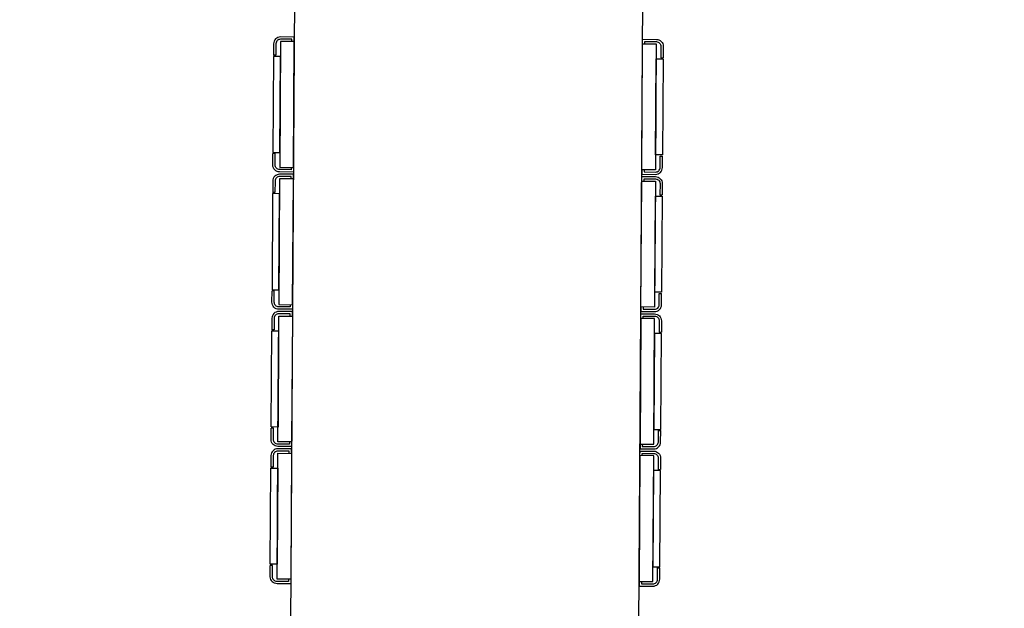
# Model space of a CAD drawing. Header units: millimetres. Extents: x -437 to 139813, y -473 to 90544.
# Tile 118 of 149: x 64342 to 64773, y 69543 to 69801. Entities that reach past the tile are written whole.
import ezdxf

# ---------------------------------------------------------------- set-up
doc = ezdxf.new("R2010")
doc.units = ezdxf.units.MM
doc.linetypes.add('DGN Style 1', pattern=[688.000884, 1.14476, -686.856124])
doc.layers.add('059 Kader (tekening)', color=253, linetype='Continuous', lineweight=13)
for name, color, linetype in [('B4TM', 3, 'Continuous'), ('installatie elektra', 4, 'Continuous'), ('meubel tek', 7, 'Continuous'), ('Xref', 253, 'Continuous')]:
    doc.layers.add(name, color=color, linetype=linetype)

# ---------------------------------------------------------------- blocks, each defined once
blk = doc.blocks.new('AE1')
at = {"layer": '059 Kader (tekening)', "color": 12, "linetype": 'Continuous', "lineweight": 13}
mesh = blk.add_polyface(dxfattribs=at)
corners = [(0, 0), (1399, 0), (1399, 841), (0, 841)]
mesh.append_faces([[corners[k] for k in face] for face in [(3, 1, 2)]], dxfattribs={"vtx0": -1, "color": 12})
mesh.append_faces([[corners[k] for k in face] for face in [(3, 0, 1)]], dxfattribs={"vtx2": -1, "color": 12})
at = {"layer": '059 Kader (tekening)', "color": 12, "linetype": 'Continuous', "lineweight": 35}
mesh = blk.add_polyface(dxfattribs=at)
corners = [(10, 10), (1389, 10), (1389, 831), (10, 831)]
mesh.append_faces([[corners[k] for k in face] for face in [(0, 2, 3)]], dxfattribs={"vtx0": -1, "color": 12})
mesh.append_faces([[corners[k] for k in face] for face in [(1, 2, 0)]], dxfattribs={"vtx1": -1, "color": 12})
blk = doc.blocks.new('electra en gas-unit ba')
at = {"layer": 'installatie elektra'}
for p, q in [((-8, 111.5), (-9, 111.5)), ((160.4, 111.5), (161.4, 111.5)), ((-8, 68.5), (-9, 68.5)), ((160.4, 68.5), (161.4, 68.5)), ((-8, 51.5), (-9, 51.5)), ((160.4, 51.5), (161.4, 51.5)), ((-8, 8.5), (-9, 8.5)), ((160.4, 8.5), (161.4, 8.5)), ((-8, -8.5), (-9, -8.5)), ((160.4, -8.5), (161.4, -8.5)), ((-8, -51.5), (-9, -51.5)), ((160.4, -51.5), (161.4, -51.5)), ((-8, -68.5), (-9, -68.5)), ((160.4, -68.5), (161.4, -68.5)), ((-8, -111.5), (-9, -111.5)), ((160.4, -111.5), (161.4, -111.5))]:
    blk.add_line(p, q, dxfattribs=at)
for points in [[(0, 117.5), (0, 119.5), (-6, 119.5, 0.414214), (-9, 116.5), (-9, 111.5)], [(-1, 117.5), (-1, 118.5), (-6, 118.5, 0.414214), (-8, 116.5), (-8, 111.5)], [(152.4, 117.5), (152.4, 119.5), (158.4, 119.5, -0.414214), (161.4, 116.5), (161.4, 111.5)], [(153.4, 117.5), (153.4, 118.5), (158.4, 118.5, -0.414214), (160.4, 116.5), (160.4, 111.5)], [(0, 62.5), (0, 60.5), (-6, 60.5, -0.414214), (-9, 63.5), (-9, 68.5)], [(-1, 62.5), (-1, 61.5), (-6, 61.5, -0.414214), (-8, 63.5), (-8, 68.5)], [(152.4, 62.5), (152.4, 60.5), (158.4, 60.5, 0.414214), (161.4, 63.5), (161.4, 68.5)], [(153.4, 62.5), (153.4, 61.5), (158.4, 61.5, 0.414214), (160.4, 63.5), (160.4, 68.5)], [(0, 57.5), (0, 59.5), (-6, 59.5, 0.414214), (-9, 56.5), (-9, 51.5)], [(-1, 57.5), (-1, 58.5), (-6, 58.5, 0.414214), (-8, 56.5), (-8, 51.5)], [(152.4, 57.5), (152.4, 59.5), (158.4, 59.5, -0.414214), (161.4, 56.5), (161.4, 51.5)], [(153.4, 57.5), (153.4, 58.5), (158.4, 58.5, -0.414214), (160.4, 56.5), (160.4, 51.5)], [(0, 2.5), (0, 0.5), (-6, 0.5, -0.414214), (-9, 3.5), (-9, 8.5)], [(-1, 2.5), (-1, 1.5), (-6, 1.5, -0.414214), (-8, 3.5), (-8, 8.5)], [(152.4, 2.5), (152.4, 0.5), (158.4, 0.5, 0.414214), (161.4, 3.5), (161.4, 8.5)], [(153.4, 2.5), (153.4, 1.5), (158.4, 1.5, 0.414214), (160.4, 3.5), (160.4, 8.5)], [(0, -2.5), (0, -0.5), (-6, -0.5, 0.414214), (-9, -3.5), (-9, -8.5)], [(-1, -2.5), (-1, -1.5), (-6, -1.5, 0.414214), (-8, -3.5), (-8, -8.5)], [(152.4, -2.5), (152.4, -0.5), (158.4, -0.5, -0.414214), (161.4, -3.5), (161.4, -8.5)], [(153.4, -2.5), (153.4, -1.5), (158.4, -1.5, -0.414214), (160.4, -3.5), (160.4, -8.5)], [(0, -57.5), (0, -59.5), (-6, -59.5, -0.414214), (-9, -56.5), (-9, -51.5)], [(-1, -57.5), (-1, -58.5), (-6, -58.5, -0.414214), (-8, -56.5), (-8, -51.5)], [(152.4, -57.5), (152.4, -59.5), (158.4, -59.5, 0.414214), (161.4, -56.5), (161.4, -51.5)], [(153.4, -57.5), (153.4, -58.5), (158.4, -58.5, 0.414214), (160.4, -56.5), (160.4, -51.5)], [(0, -62.5), (0, -60.5), (-6, -60.5, 0.414214), (-9, -63.5), (-9, -68.5)], [(-1, -62.5), (-1, -61.5), (-6, -61.5, 0.414214), (-8, -63.5), (-8, -68.5)], [(152.4, -62.5), (152.4, -60.5), (158.4, -60.5, -0.414214), (161.4, -63.5), (161.4, -68.5)], [(153.4, -62.5), (153.4, -61.5), (158.4, -61.5, -0.414214), (160.4, -63.5), (160.4, -68.5)], [(0, -117.5), (0, -119.5), (-6, -119.5, -0.414214), (-9, -116.5), (-9, -111.5)], [(-1, -117.5), (-1, -118.5), (-6, -118.5, -0.414214), (-8, -116.5), (-8, -111.5)], [(152.4, -117.5), (152.4, -119.5), (158.4, -119.5, 0.414214), (161.4, -116.5), (161.4, -111.5)], [(153.4, -117.5), (153.4, -118.5), (158.4, -118.5, 0.414214), (160.4, -116.5), (160.4, -111.5)]]:
    blk.add_lwpolyline(points, format="xyb", dxfattribs=at)
for points in [[(0, 117.5), (-6, 117.5), (-6, 62.5), (0, 62.5)], [(152.4, 117.5), (158.4, 117.5), (158.4, 62.5), (152.4, 62.5)], [(-6, 111), (-9, 111), (-9, 69), (-6, 69)], [(158.4, 111), (161.4, 111), (161.4, 69), (158.4, 69)], [(0, 57.5), (-6, 57.5), (-6, 2.5), (0, 2.5)], [(152.4, 57.5), (158.4, 57.5), (158.4, 2.5), (152.4, 2.5)], [(-6, 51), (-9, 51), (-9, 9), (-6, 9)], [(158.4, 51), (161.4, 51), (161.4, 9), (158.4, 9)], [(0, -57.5), (-6, -57.5), (-6, -2.5), (0, -2.5)], [(152.4, -57.5), (158.4, -57.5), (158.4, -2.5), (152.4, -2.5)], [(-6, -51), (-9, -51), (-9, -9), (-6, -9)], [(158.4, -51), (161.4, -51), (161.4, -9), (158.4, -9)], [(0, -117.5), (-6, -117.5), (-6, -62.5), (0, -62.5)], [(152.4, -117.5), (158.4, -117.5), (158.4, -62.5), (152.4, -62.5)], [(-6, -111), (-9, -111), (-9, -69), (-6, -69)], [(158.4, -111), (161.4, -111), (161.4, -69), (158.4, -69)]]:
    blk.add_lwpolyline(points, close=True, dxfattribs=at)
at = {"layer": 'meubel tek', "color": 2}
blk.add_lwpolyline([(0, 251.2), (152.4, 251.2), (152.4, -251.2), (0, -251.2)], close=True, dxfattribs=at)

msp = doc.modelspace()

# ---------------------------------------------------------------- linework, layer by layer
at = {"layer": 'B4TM'}
msp.add_arc((64538.01, 69672.95), 875, 201.47229, 157.79426, dxfattribs=at)

# ---------------------------------------------------------------- block references
at = {"layer": 'B4TM', "xscale": -1, "rotation": 179.6332726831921}
msp.add_blockref('electra en gas-unit ba', (64461.82, 69673.44), dxfattribs=at)
at = {"layer": 'Xref', "linetype": 'Continuous', "lineweight": 35, "xscale": 100, "yscale": 100, "zscale": 100}
msp.add_blockref('AE1', (-87, 6444.21), dxfattribs=at)

# ---------------------------------------------------------------- meshes
at = {"layer": 'Xref', "linetype": 'DGN Style 1', "lineweight": 13}
mesh = msp.add_polyface(dxfattribs=at)
corners = [(52913, 85844.21), (67613, 85844.21), (67613, 60044.21), (60263, 60044.21), (41813, 60044.21), (41813, 85844.21), (49313, 85844.21), (49313, 85834.21), (52913, 85834.21)]
mesh.append_faces([[corners[k] for k in face] for face in [(3, 1, 2), (1, 8, 0), (7, 5, 6)]], dxfattribs={"vtx0": -1})
mesh.append_faces([[corners[k] for k in face] for face in [(8, 3, 7), (4, 7, 3)]], dxfattribs={"vtx0": -1, "vtx1": -1})
mesh.append_faces([[corners[k] for k in face] for face in [(3, 8, 1)]], dxfattribs={"vtx0": -1, "vtx1": -1, "vtx2": -1})
mesh.append_faces([[corners[k] for k in face] for face in [(7, 4, 5)]], dxfattribs={"vtx0": -1, "vtx2": -1})

doc.saveas('drawing.dxf')
